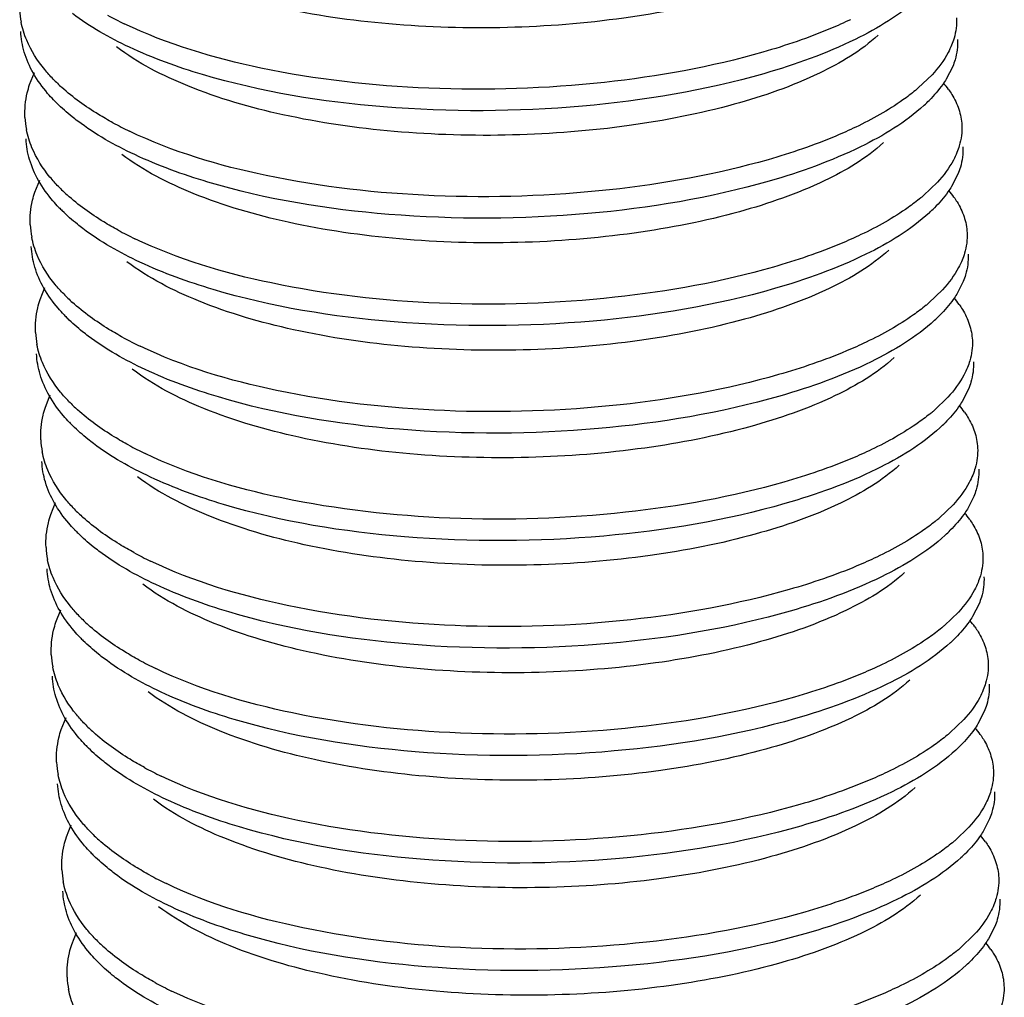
# Model space of a CAD drawing. Header units: millimetres. Extents: x -24622 to 2009, y -1603 to 2074.
# Tile 242 of 256: x 1606.34 to 1610.55, y 1055.03 to 1059.21. Entities that reach past the tile are written whole.
import ezdxf

# ---------------------------------------------------------------- set-up
doc = ezdxf.new("R2010")
doc.units = ezdxf.units.MM

msp = doc.modelspace()

# ---------------------------------------------------------------- linework, layer by layer
at = {"color": 7, "linetype": 'Continuous'}
for p, q in [((1610.3264, 1059.0056), (1610.299, 1058.9522)), ((1606.3787, 1058.9286), (1606.3993, 1058.9802)), ((1610.2382, 1058.9707), (1610.1793, 1058.9141)), ((1610.3489, 1058.546), (1610.3215, 1058.4925)), ((1606.4012, 1058.4689), (1606.4219, 1058.5206)), ((1610.2607, 1058.5111), (1610.2018, 1058.4545)), ((1610.3715, 1058.0864), (1610.3441, 1058.0329)), ((1606.4238, 1058.0093), (1606.4444, 1058.061)), ((1610.2833, 1058.0514), (1610.2243, 1057.9949)), ((1606.4463, 1057.5497), (1606.467, 1057.6013)), ((1610.394, 1057.6267), (1610.3666, 1057.5733)), ((1610.3058, 1057.5918), (1610.2469, 1057.5352)), ((1606.4689, 1057.0901), (1606.4895, 1057.1417)), ((1610.4166, 1057.1671), (1610.3891, 1057.1137)), ((1610.3283, 1057.1322), (1610.2694, 1057.0756)), ((1606.4914, 1056.6304), (1606.512, 1056.6821)), ((1610.4391, 1056.7075), (1610.4117, 1056.654)), ((1610.3509, 1056.6726), (1610.292, 1056.616)), ((1606.5139, 1056.1708), (1606.5346, 1056.2224)), ((1610.3734, 1056.2129), (1610.3145, 1056.1563)), ((1610.4616, 1056.2479), (1610.4342, 1056.1944)), ((1606.5365, 1055.7112), (1606.5571, 1055.7628)), ((1610.3959, 1055.7533), (1610.337, 1055.6967)), ((1610.4842, 1055.7882), (1610.4568, 1055.7348)), ((1610.5067, 1055.3286), (1610.4793, 1055.2751)), ((1606.559, 1055.2515), (1606.5796, 1055.3032)), ((1610.4185, 1055.2937), (1610.3596, 1055.2371))]:
    msp.add_line(p, q, dxfattribs=at)
for centre, radius, start, end in [((1606.7056, 1059.266), 0.3696, 182.8165, 190.912), ((1607.4831, 1060.6462), 1.6165, 241.5304, 244.3514), ((1607.0325, 1059.4876), 0.7696, 224.0569, 227.9112), ((1609.651, 1059.5309), 0.8121, 309.4749, 310.5818), ((1609.9714, 1058.6678), 0.4139, 35.3544, 40.179), ((1607.0087, 1059.3675), 0.7296, 223.7184, 225.3319), ((1609.741, 1059.3434), 0.6838, 312.6259, 315.1628), ((1606.7281, 1058.8064), 0.3696, 182.8165, 190.912), ((1607.5057, 1060.1866), 1.6165, 241.5304, 244.3514), ((1607.055, 1059.028), 0.7696, 224.0569, 227.9112), ((1609.6735, 1059.0712), 0.8121, 309.4749, 310.5818), ((1609.9939, 1058.2082), 0.4139, 35.3544, 40.179), ((1607.0312, 1058.9079), 0.7296, 223.7184, 225.3319), ((1609.7635, 1058.8838), 0.6838, 312.6259, 315.1628), ((1606.7507, 1058.3468), 0.3696, 182.8165, 190.912), ((1607.5282, 1059.7269), 1.6165, 241.5304, 244.3514), ((1607.0776, 1058.5684), 0.7696, 224.0569, 227.9112), ((1609.6961, 1058.6116), 0.8121, 309.4749, 310.5818), ((1610.0165, 1057.7486), 0.4139, 35.3544, 40.179), ((1607.0537, 1058.4482), 0.7296, 223.7184, 225.3319), ((1609.7861, 1058.4241), 0.6838, 312.6259, 315.1628), ((1606.7732, 1057.8872), 0.3696, 182.8165, 190.912), ((1607.5507, 1059.2673), 1.6165, 241.5304, 244.3514), ((1607.1001, 1058.1088), 0.7696, 224.0569, 227.9112), ((1609.7186, 1058.152), 0.8121, 309.4749, 310.5818), ((1610.039, 1057.2889), 0.4139, 35.3544, 40.179), ((1607.0763, 1057.9886), 0.7296, 223.7184, 225.3319), ((1609.8086, 1057.9645), 0.6838, 312.6259, 315.1628), ((1606.7957, 1057.4275), 0.3696, 182.8165, 190.912), ((1607.5733, 1058.8077), 1.6165, 241.5304, 244.3514), ((1607.1226, 1057.6491), 0.7696, 224.0569, 227.9112), ((1610.0616, 1056.8293), 0.4139, 35.3544, 40.179), ((1609.7411, 1057.6924), 0.8121, 309.4749, 310.5818), ((1607.0988, 1057.529), 0.7296, 223.7184, 225.3319), ((1609.8312, 1057.5049), 0.6838, 312.6259, 315.1628), ((1606.8183, 1056.9679), 0.3696, 182.8165, 190.912), ((1607.5958, 1058.3481), 1.6165, 241.5304, 244.3514), ((1607.1452, 1057.1895), 0.7696, 224.0569, 227.9112), ((1610.0841, 1056.3697), 0.4139, 35.3544, 40.179), ((1609.7637, 1057.2327), 0.8121, 309.4749, 310.5818), ((1607.1213, 1057.0693), 0.7296, 223.7184, 225.3319), ((1609.8537, 1057.0452), 0.6838, 312.6259, 315.1628), ((1606.8408, 1056.5083), 0.3696, 182.8165, 190.912), ((1607.6184, 1057.8884), 1.6165, 241.5304, 244.3514), ((1607.1677, 1056.7299), 0.7696, 224.0569, 227.9112), ((1610.1066, 1055.91), 0.4139, 35.3544, 40.179), ((1609.7862, 1056.7731), 0.8121, 309.4749, 310.5818), ((1607.1439, 1056.6097), 0.7296, 223.7184, 225.3319), ((1609.8762, 1056.5856), 0.6838, 312.6259, 315.1628), ((1606.8633, 1056.0486), 0.3696, 182.8165, 190.912), ((1607.6409, 1057.4288), 1.6165, 241.5304, 244.3514), ((1607.1903, 1056.2702), 0.7696, 224.0569, 227.9112), ((1610.1292, 1055.4504), 0.4139, 35.3544, 40.179), ((1609.8088, 1056.3135), 0.8121, 309.4749, 310.5818), ((1607.1664, 1056.1501), 0.7296, 223.7184, 225.3319), ((1609.8988, 1056.126), 0.6838, 312.6259, 315.1628), ((1606.8859, 1055.589), 0.3696, 182.8165, 190.912), ((1607.6634, 1056.9692), 1.6165, 241.5304, 244.3514), ((1607.2128, 1055.8106), 0.7696, 224.0569, 227.9112), ((1610.1517, 1054.9908), 0.4139, 35.3544, 40.179), ((1609.8313, 1055.8538), 0.8121, 309.4749, 310.5818), ((1607.189, 1055.6905), 0.7296, 223.7184, 225.3319), ((1609.9213, 1055.6664), 0.6838, 312.6259, 315.1628), ((1606.9084, 1055.1294), 0.3696, 182.8165, 190.912), ((1607.686, 1056.5095), 1.6165, 241.5304, 244.3514)]:
    msp.add_arc(centre, radius, start, end, dxfattribs=at)
for points, start_tangent, end_tangent in [([(1609.9854, 1059.5997), (1609.7338, 1059.4371), (1609.369, 1059.3042), (1608.9198, 1059.2131), (1608.4221, 1059.1727), (1607.9153, 1059.1879), (1607.4396, 1059.2592), (1607.033, 1059.3825), (1606.7277, 1059.5496)], (-0.735477, -0.677549), (-0.798212, 0.602377)), ([(1610.1816, 1059.2999), (1609.9098, 1059.1222), (1609.5189, 1058.9753)], (-0.735524, -0.677498), (-0.961024, -0.276464)), ([(1609.5189, 1058.9753), (1608.7437, 1058.8367), (1607.8924, 1058.8333), (1607.1185, 1058.9716), (1606.8055, 1059.0887), (1606.5619, 1059.2321)], (-0.961024, -0.276464), (-0.798461, 0.602046)), ([(1609.889, 1059.2062), (1609.8044, 1059.1683), (1609.5144, 1059.0672)], (-0.902338, -0.43103), (-0.961024, -0.276464)), ([(1610.3428, 1059.214), (1610.3321, 1059.1267), (1610.3219, 1059.0976)], (0.048761, -0.99881), (-0.37737, -0.926062)), ([(1606.3663, 1059.1184), (1606.3426, 1059.1961)], (-0.385657, 0.922642), (-0.18914, 0.98195)), ([(1609.5144, 1059.0672), (1608.8368, 1058.9382), (1608.0859, 1058.9131), (1607.3676, 1058.9995), (1606.7834, 1059.189)], (-0.961024, -0.276464), (-0.901202, 0.4334)), ([(1606.356, 1059.0679), (1606.3409, 1059.156)], (-0.28417, 0.958774), (-0.048797, 0.998809)), ([(1606.4794, 1058.9525), (1606.4435, 1058.9927), (1606.3663, 1059.1184)], (-0.694786, 0.719217), (-0.385657, 0.922642)), ([(1610.008, 1059.1401), (1609.7564, 1058.9775), (1609.3915, 1058.8445), (1608.9424, 1058.7534), (1608.4446, 1058.7131), (1607.9378, 1058.7283), (1607.4622, 1058.7996), (1607.0555, 1058.9229), (1606.7502, 1059.09)], (-0.735477, -0.677549), (-0.798207, 0.602384)), ([(1610.3473, 1059.122), (1610.3366, 1059.0348), (1610.3264, 1059.0056)], (0.048761, -0.99881), (-0.37737, -0.926062)), ([(1610.3219, 1059.0976), (1610.3069, 1059.0656), (1610.2382, 1058.9707)], (-0.37737, -0.926062), (-0.676472, -0.736469)), ([(1606.3948, 1058.9776), (1606.356, 1059.0679)], (-0.493567, 0.869708), (-0.28417, 0.958774)), ([(1606.4813, 1058.8632), (1606.456, 1058.8912), (1606.3948, 1058.9776)], (-0.691016, 0.72284), (-0.493567, 0.869708)), ([(1610.299, 1058.9522), (1610.2837, 1058.9292), (1610.2259, 1058.8612)], (-0.526052, -0.850452), (-0.704812, -0.709394)), ([(1606.3589, 1058.7883), (1606.3688, 1058.8934), (1606.3787, 1058.9286)], (-0.048797, 0.998809), (0.313223, 0.94968)), ([(1606.7351, 1058.7655), (1606.6731, 1058.8012), (1606.5166, 1058.9165)], (-0.878776, 0.477234), (-0.741573, 0.670872)), ([(1610.309, 1058.9073), (1610.3226, 1058.8867), (1610.3523, 1058.8234)], (0.577811, -0.816171), (0.31537, -0.948969)), ([(1610.1673, 1058.904), (1610.1132, 1058.8628), (1609.9116, 1058.7466)], (-0.771848, -0.635807), (-0.902338, -0.43103)), ([(1606.5844, 1058.7724), (1606.5605, 1058.7911), (1606.4957, 1058.8486)], (-0.798461, 0.602046), (-0.711096, 0.703095)), ([(1610.2041, 1058.8402), (1609.9324, 1058.6625), (1609.5414, 1058.5157)], (-0.735524, -0.677498), (-0.961024, -0.276464)), ([(1610.3523, 1058.8234), (1610.3654, 1058.7543)], (0.31537, -0.948969), (0.048761, -0.99881)), ([(1609.5414, 1058.5157), (1608.7663, 1058.377), (1607.9149, 1058.3737), (1607.141, 1058.5119), (1606.8281, 1058.6291), (1606.5844, 1058.7724)], (-0.961024, -0.276464), (-0.798461, 0.602046)), ([(1609.9116, 1058.7466), (1609.8269, 1058.7087), (1609.5369, 1058.6076)], (-0.902338, -0.43103), (-0.961024, -0.276464)), ([(1610.3654, 1058.7543), (1610.3546, 1058.6671), (1610.3444, 1058.6379)], (0.048761, -0.99881), (-0.37737, -0.926062)), ([(1606.3785, 1058.6082), (1606.3634, 1058.6963)], (-0.28417, 0.958774), (-0.048797, 0.998809)), ([(1606.3888, 1058.6588), (1606.3652, 1058.7364)], (-0.385657, 0.922642), (-0.18914, 0.98195)), ([(1609.5369, 1058.6076), (1608.8594, 1058.4786), (1608.1085, 1058.4535), (1607.3902, 1058.5399), (1606.806, 1058.7293)], (-0.961024, -0.276464), (-0.901202, 0.4334)), ([(1606.5019, 1058.4928), (1606.466, 1058.5331), (1606.3888, 1058.6588)], (-0.694786, 0.719217), (-0.385657, 0.922642)), ([(1610.0305, 1058.6804), (1609.7789, 1058.5179), (1609.414, 1058.3849), (1608.9649, 1058.2938), (1608.4671, 1058.2534), (1607.9603, 1058.2687), (1607.4847, 1058.3399), (1607.0781, 1058.4632), (1606.7727, 1058.6304)], (-0.735477, -0.677549), (-0.798212, 0.602377)), ([(1610.3699, 1058.6624), (1610.3592, 1058.5752), (1610.3489, 1058.546)], (0.048761, -0.99881), (-0.37737, -0.926062)), ([(1610.3444, 1058.6379), (1610.3294, 1058.6059), (1610.2607, 1058.5111)], (-0.37737, -0.926062), (-0.676472, -0.736469)), ([(1606.4174, 1058.5179), (1606.3785, 1058.6082)], (-0.493567, 0.869708), (-0.28417, 0.958774)), ([(1606.5038, 1058.4036), (1606.4785, 1058.4316), (1606.4174, 1058.5179)], (-0.691016, 0.72284), (-0.493567, 0.869708)), ([(1610.3215, 1058.4925), (1610.3063, 1058.4696), (1610.2485, 1058.4016)], (-0.526052, -0.850452), (-0.704812, -0.709394)), ([(1606.3815, 1058.3286), (1606.3913, 1058.4338), (1606.4012, 1058.4689)], (-0.048797, 0.998809), (0.313223, 0.94968)), ([(1606.7576, 1058.3059), (1606.6957, 1058.3416), (1606.5391, 1058.4569)], (-0.878776, 0.477234), (-0.741573, 0.670872)), ([(1610.1898, 1058.4444), (1610.1358, 1058.4032), (1609.9341, 1058.2869)], (-0.771848, -0.635807), (-0.902338, -0.43103)), ([(1610.3315, 1058.4477), (1610.3451, 1058.427), (1610.3748, 1058.3638)], (0.577811, -0.816171), (0.31537, -0.948969)), ([(1606.6069, 1058.3128), (1606.583, 1058.3314), (1606.5183, 1058.3889)], (-0.798461, 0.602046), (-0.711096, 0.703095)), ([(1610.2266, 1058.3806), (1609.9549, 1058.2029), (1609.564, 1058.0561)], (-0.735524, -0.677498), (-0.961024, -0.276464)), ([(1610.3748, 1058.3638), (1610.3879, 1058.2947)], (0.31537, -0.948969), (0.048761, -0.99881)), ([(1606.4113, 1058.1992), (1606.3877, 1058.2768)], (-0.385657, 0.922642), (-0.18914, 0.98195)), ([(1609.564, 1058.0561), (1608.7888, 1057.9174), (1607.9374, 1057.9141), (1607.1635, 1058.0523), (1606.8506, 1058.1694), (1606.6069, 1058.3128)], (-0.961024, -0.276464), (-0.798461, 0.602046)), ([(1609.9341, 1058.2869), (1609.8495, 1058.249), (1609.5595, 1058.148)], (-0.902338, -0.43103), (-0.961024, -0.276464)), ([(1610.3879, 1058.2947), (1610.3772, 1058.2075), (1610.367, 1058.1783)], (0.048761, -0.99881), (-0.37737, -0.926062)), ([(1606.4011, 1058.1486), (1606.386, 1058.2367)], (-0.28417, 0.958774), (-0.048797, 0.998809)), ([(1609.5595, 1058.148), (1608.8819, 1058.019), (1608.131, 1057.9939), (1607.4127, 1058.0802), (1606.8285, 1058.2697)], (-0.961024, -0.276464), (-0.901202, 0.4334)), ([(1606.5245, 1058.0332), (1606.4885, 1058.0735), (1606.4113, 1058.1992)], (-0.694786, 0.719217), (-0.385657, 0.922642)), ([(1610.053, 1058.2208), (1609.8014, 1058.0582), (1609.4366, 1057.9253), (1608.9874, 1057.8342), (1608.4897, 1057.7938), (1607.9829, 1057.809), (1607.5072, 1057.8803), (1607.1006, 1058.0036), (1606.7953, 1058.1708)], (-0.735477, -0.677549), (-0.798212, 0.602377)), ([(1610.3924, 1058.2028), (1610.3817, 1058.1155), (1610.3715, 1058.0864)], (0.048761, -0.99881), (-0.37737, -0.926062)), ([(1606.4399, 1058.0583), (1606.4011, 1058.1486)], (-0.493567, 0.869708), (-0.28417, 0.958774)), ([(1610.367, 1058.1783), (1610.3519, 1058.1463), (1610.2833, 1058.0514)], (-0.37737, -0.926062), (-0.676472, -0.736469)), ([(1606.5264, 1057.944), (1606.5011, 1057.9719), (1606.4399, 1058.0583)], (-0.691016, 0.72284), (-0.493567, 0.869708)), ([(1610.3441, 1058.0329), (1610.3288, 1058.01), (1610.271, 1057.942)], (-0.526052, -0.850452), (-0.704812, -0.709394)), ([(1606.404, 1057.869), (1606.4139, 1057.9742), (1606.4238, 1058.0093)], (-0.048797, 0.998809), (0.313223, 0.94968)), ([(1606.7802, 1057.8463), (1606.7182, 1057.8819), (1606.5617, 1057.9972)], (-0.878776, 0.477234), (-0.741573, 0.670872)), ([(1610.2123, 1057.9848), (1610.1583, 1057.9436), (1609.9566, 1057.8273)], (-0.771848, -0.635807), (-0.902338, -0.43103)), ([(1610.3541, 1057.9881), (1610.3677, 1057.9674), (1610.3974, 1057.9042)], (0.577811, -0.816171), (0.31537, -0.948969)), ([(1606.6295, 1057.8532), (1606.6055, 1057.8718), (1606.5408, 1057.9293)], (-0.798461, 0.602046), (-0.711096, 0.703095)), ([(1610.2492, 1057.921), (1609.9774, 1057.7433), (1609.5865, 1057.5964)], (-0.735524, -0.677498), (-0.961024, -0.276464)), ([(1610.3974, 1057.9042), (1610.4104, 1057.8351)], (0.31537, -0.948969), (0.048761, -0.99881)), ([(1606.4339, 1057.7395), (1606.4103, 1057.8172)], (-0.385657, 0.922642), (-0.18914, 0.98195)), ([(1609.5865, 1057.5964), (1608.8113, 1057.4578), (1607.96, 1057.4544), (1607.1861, 1057.5927), (1606.8732, 1057.7098), (1606.6295, 1057.8532)], (-0.961024, -0.276464), (-0.798461, 0.602046)), ([(1609.9566, 1057.8273), (1609.872, 1057.7894), (1609.582, 1057.6884)], (-0.902338, -0.43103), (-0.961024, -0.276464)), ([(1610.4104, 1057.8351), (1610.3997, 1057.7478), (1610.3895, 1057.7187)], (0.048761, -0.99881), (-0.37737, -0.926062)), ([(1606.4236, 1057.689), (1606.4085, 1057.7771)], (-0.28417, 0.958774), (-0.048797, 0.998809)), ([(1609.582, 1057.6884), (1608.9044, 1057.5593), (1608.1535, 1057.5343), (1607.4352, 1057.6206), (1606.851, 1057.8101)], (-0.961024, -0.276464), (-0.901202, 0.4334)), ([(1606.547, 1057.5736), (1606.5111, 1057.6138), (1606.4339, 1057.7395)], (-0.694786, 0.719217), (-0.385657, 0.922642)), ([(1610.0756, 1057.7612), (1609.824, 1057.5986), (1609.4591, 1057.4657), (1609.01, 1057.3745), (1608.5122, 1057.3342), (1608.0054, 1057.3494), (1607.5298, 1057.4207), (1607.1232, 1057.544), (1606.8178, 1057.7111)], (-0.735477, -0.677549), (-0.798212, 0.602377)), ([(1610.415, 1057.7432), (1610.4042, 1057.6559), (1610.394, 1057.6267)], (0.048761, -0.99881), (-0.37737, -0.926062)), ([(1606.4625, 1057.5987), (1606.4236, 1057.689)], (-0.493567, 0.869708), (-0.28417, 0.958774)), ([(1610.3895, 1057.7187), (1610.3745, 1057.6867), (1610.3058, 1057.5918)], (-0.37737, -0.926062), (-0.676472, -0.736469)), ([(1606.5489, 1057.4843), (1606.5236, 1057.5123), (1606.4625, 1057.5987)], (-0.691016, 0.72284), (-0.493567, 0.869708)), ([(1610.3666, 1057.5733), (1610.3514, 1057.5503), (1610.2935, 1057.4823)], (-0.526052, -0.850452), (-0.704812, -0.709394)), ([(1606.4266, 1057.4094), (1606.4364, 1057.5145), (1606.4463, 1057.5497)], (-0.048797, 0.998809), (0.313223, 0.94968)), ([(1606.8027, 1057.3867), (1606.7408, 1057.4223), (1606.5842, 1057.5376)], (-0.878776, 0.477234), (-0.741573, 0.670872)), ([(1610.2349, 1057.5251), (1610.1808, 1057.484), (1609.9792, 1057.3677)], (-0.771848, -0.635807), (-0.902338, -0.43103)), ([(1610.3766, 1057.5284), (1610.3902, 1057.5078), (1610.4199, 1057.4445)], (0.577811, -0.816171), (0.31537, -0.948969)), ([(1606.652, 1057.3935), (1606.6281, 1057.4122), (1606.5633, 1057.4697)], (-0.798461, 0.602046), (-0.711096, 0.703095)), ([(1610.2717, 1057.4613), (1610, 1057.2836), (1609.6091, 1057.1368)], (-0.735524, -0.677498), (-0.961024, -0.276464)), ([(1610.4199, 1057.4445), (1610.433, 1057.3755)], (0.31537, -0.948969), (0.048761, -0.99881)), ([(1609.6091, 1057.1368), (1608.8339, 1056.9981), (1607.9825, 1056.9948), (1607.2086, 1057.1331), (1606.8957, 1057.2502), (1606.652, 1057.3935)], (-0.961024, -0.276464), (-0.798461, 0.602046)), ([(1606.4564, 1057.2799), (1606.4328, 1057.3576)], (-0.385657, 0.922642), (-0.18914, 0.98195)), ([(1609.6046, 1057.2287), (1608.927, 1057.0997), (1608.1761, 1057.0746), (1607.4578, 1057.161), (1606.8736, 1057.3504)], (-0.961024, -0.276464), (-0.901202, 0.4334)), ([(1609.9792, 1057.3677), (1609.8945, 1057.3298), (1609.6046, 1057.2287)], (-0.902338, -0.43103), (-0.961024, -0.276464)), ([(1610.433, 1057.3755), (1610.4223, 1057.2882), (1610.412, 1057.259)], (0.048761, -0.99881), (-0.37737, -0.926062)), ([(1606.4462, 1057.2293), (1606.4311, 1057.3174)], (-0.28417, 0.958774), (-0.048797, 0.998809)), ([(1606.5695, 1057.1139), (1606.5336, 1057.1542), (1606.4564, 1057.2799)], (-0.694786, 0.719217), (-0.385657, 0.922642)), ([(1610.0981, 1057.3015), (1609.8465, 1057.139), (1609.4817, 1057.006), (1609.0325, 1056.9149), (1608.5348, 1056.8745), (1608.0279, 1056.8898), (1607.5523, 1056.9611), (1607.1457, 1057.0844), (1606.8403, 1057.2515)], (-0.735477, -0.677549), (-0.798207, 0.602384)), ([(1610.4375, 1057.2835), (1610.4268, 1057.1963), (1610.4166, 1057.1671)], (0.048761, -0.99881), (-0.37737, -0.926062)), ([(1606.485, 1057.1391), (1606.4462, 1057.2293)], (-0.493567, 0.869708), (-0.28417, 0.958774)), ([(1610.412, 1057.259), (1610.397, 1057.2271), (1610.3283, 1057.1322)], (-0.37737, -0.926062), (-0.676472, -0.736469)), ([(1606.5715, 1057.0247), (1606.5462, 1057.0527), (1606.485, 1057.1391)], (-0.691016, 0.72284), (-0.493567, 0.869708)), ([(1610.3891, 1057.1137), (1610.3739, 1057.0907), (1610.3161, 1057.0227)], (-0.526052, -0.850452), (-0.704812, -0.709394)), ([(1606.4491, 1056.9497), (1606.4589, 1057.0549), (1606.4689, 1057.0901)], (-0.048797, 0.998809), (0.313223, 0.94968)), ([(1606.8252, 1056.927), (1606.7633, 1056.9627), (1606.6068, 1057.078)], (-0.878776, 0.477234), (-0.741573, 0.670872)), ([(1610.2574, 1057.0655), (1610.2034, 1057.0243), (1610.0017, 1056.9081)], (-0.771848, -0.635807), (-0.902338, -0.43103)), ([(1610.3991, 1057.0688), (1610.4127, 1057.0481), (1610.4425, 1056.9849)], (0.577811, -0.816171), (0.31537, -0.948969)), ([(1606.6745, 1056.9339), (1606.6506, 1056.9525), (1606.5859, 1057.0101)], (-0.798461, 0.602046), (-0.711096, 0.703095)), ([(1610.2942, 1057.0017), (1610.0225, 1056.824), (1609.6316, 1056.6772)], (-0.735524, -0.677498), (-0.961024, -0.276464)), ([(1610.4425, 1056.9849), (1610.4555, 1056.9158)], (0.31537, -0.948969), (0.048761, -0.99881)), ([(1609.6316, 1056.6772), (1608.8564, 1056.5385), (1608.0051, 1056.5352), (1607.2312, 1056.6734), (1606.9182, 1056.7905), (1606.6745, 1056.9339)], (-0.961024, -0.276464), (-0.798461, 0.602046)), ([(1606.4789, 1056.8203), (1606.4553, 1056.8979)], (-0.385657, 0.922642), (-0.18914, 0.98195)), ([(1609.6271, 1056.7691), (1608.9495, 1056.6401), (1608.1986, 1056.615), (1607.4803, 1056.7014), (1606.8961, 1056.8908)], (-0.961024, -0.276464), (-0.901202, 0.4334)), ([(1610.0017, 1056.9081), (1609.9171, 1056.8701), (1609.6271, 1056.7691)], (-0.902338, -0.43103), (-0.961024, -0.276464)), ([(1610.4555, 1056.9158), (1610.4448, 1056.8286), (1610.4346, 1056.7994)], (0.048761, -0.99881), (-0.37737, -0.926062)), ([(1606.4687, 1056.7697), (1606.4536, 1056.8578)], (-0.28417, 0.958774), (-0.048797, 0.998809)), ([(1606.5921, 1056.6543), (1606.5561, 1056.6946), (1606.4789, 1056.8203)], (-0.694786, 0.719217), (-0.385657, 0.922642)), ([(1610.1207, 1056.8419), (1609.869, 1056.6794), (1609.5042, 1056.5464), (1609.055, 1056.4553), (1608.5573, 1056.4149), (1608.0505, 1056.4302), (1607.5749, 1056.5014), (1607.1682, 1056.6247), (1606.8629, 1056.7919)], (-0.735477, -0.677549), (-0.798212, 0.602377)), ([(1610.46, 1056.8239), (1610.4493, 1056.7366), (1610.4391, 1056.7075)], (0.048761, -0.99881), (-0.37737, -0.926062)), ([(1606.5075, 1056.6794), (1606.4687, 1056.7697)], (-0.493567, 0.869708), (-0.28417, 0.958774)), ([(1610.4346, 1056.7994), (1610.4195, 1056.7674), (1610.3509, 1056.6726)], (-0.37737, -0.926062), (-0.676472, -0.736469)), ([(1606.594, 1056.5651), (1606.5687, 1056.593), (1606.5075, 1056.6794)], (-0.691016, 0.72284), (-0.493567, 0.869708)), ([(1610.4117, 1056.654), (1610.3964, 1056.6311), (1610.3386, 1056.5631)], (-0.526052, -0.850452), (-0.704812, -0.709394)), ([(1606.4716, 1056.4901), (1606.4815, 1056.5953), (1606.4914, 1056.6304)], (-0.048797, 0.998809), (0.313223, 0.94968)), ([(1606.8478, 1056.4674), (1606.7858, 1056.5031), (1606.6293, 1056.6183)], (-0.878776, 0.477234), (-0.741573, 0.670872)), ([(1610.2799, 1056.6059), (1610.2259, 1056.5647), (1610.0242, 1056.4484)], (-0.771848, -0.635807), (-0.902338, -0.43103)), ([(1610.4217, 1056.6092), (1610.4353, 1056.5885), (1610.465, 1056.5253)], (0.577811, -0.816171), (0.31537, -0.948969)), ([(1606.6971, 1056.4743), (1606.6731, 1056.4929), (1606.6084, 1056.5504)], (-0.798461, 0.602046), (-0.711096, 0.703095)), ([(1610.3168, 1056.5421), (1610.045, 1056.3644), (1609.6541, 1056.2175)], (-0.735524, -0.677498), (-0.961024, -0.276464)), ([(1610.465, 1056.5253), (1610.4781, 1056.4562)], (0.31537, -0.948969), (0.048761, -0.99881)), ([(1609.6541, 1056.2175), (1608.8789, 1056.0789), (1608.0276, 1056.0756), (1607.2537, 1056.2138), (1606.9408, 1056.3309), (1606.6971, 1056.4743)], (-0.961024, -0.276464), (-0.798461, 0.602046)), ([(1606.5015, 1056.3607), (1606.4779, 1056.4383)], (-0.385657, 0.922642), (-0.18914, 0.98195)), ([(1609.6496, 1056.3095), (1608.972, 1056.1804), (1608.2211, 1056.1554), (1607.5028, 1056.2417), (1606.9186, 1056.4312)], (-0.961024, -0.276464), (-0.901202, 0.4334)), ([(1610.0242, 1056.4484), (1609.9396, 1056.4105), (1609.6496, 1056.3095)], (-0.902338, -0.43103), (-0.961024, -0.276464)), ([(1610.4781, 1056.4562), (1610.4673, 1056.3689), (1610.4571, 1056.3398)], (0.048761, -0.99881), (-0.37737, -0.926062)), ([(1606.4912, 1056.3101), (1606.4761, 1056.3982)], (-0.28417, 0.958774), (-0.048797, 0.998809)), ([(1610.1432, 1056.3823), (1609.8916, 1056.2197), (1609.5267, 1056.0868), (1609.0776, 1055.9957), (1608.5798, 1055.9553), (1608.073, 1055.9705), (1607.5974, 1056.0418), (1607.1908, 1056.1651), (1606.8854, 1056.3322)], (-0.735477, -0.677549), (-0.798212, 0.602377)), ([(1606.6146, 1056.1947), (1606.5787, 1056.235), (1606.5015, 1056.3607)], (-0.694786, 0.719217), (-0.385657, 0.922642)), ([(1610.4571, 1056.3398), (1610.4421, 1056.3078), (1610.3734, 1056.2129)], (-0.37737, -0.926062), (-0.676472, -0.736469)), ([(1610.4826, 1056.3643), (1610.4718, 1056.277), (1610.4616, 1056.2479)], (0.048761, -0.99881), (-0.37737, -0.926062)), ([(1606.5301, 1056.2198), (1606.4912, 1056.3101)], (-0.493567, 0.869708), (-0.28417, 0.958774)), ([(1606.6165, 1056.1054), (1606.5912, 1056.1334), (1606.5301, 1056.2198)], (-0.691016, 0.72284), (-0.493567, 0.869708)), ([(1606.4942, 1056.0305), (1606.504, 1056.1357), (1606.5139, 1056.1708)], (-0.048797, 0.998809), (0.313223, 0.94968)), ([(1610.4342, 1056.1944), (1610.419, 1056.1715), (1610.3611, 1056.1035)], (-0.526052, -0.850452), (-0.704812, -0.709394)), ([(1606.8703, 1056.0078), (1606.8084, 1056.0434), (1606.6518, 1056.1587)], (-0.878776, 0.477234), (-0.741573, 0.670872)), ([(1610.3025, 1056.1463), (1610.2484, 1056.1051), (1610.0468, 1055.9888)], (-0.771848, -0.635807), (-0.902338, -0.43103)), ([(1610.4442, 1056.1495), (1610.4578, 1056.1289), (1610.4875, 1056.0657)], (0.577811, -0.816171), (0.31537, -0.948969)), ([(1606.7196, 1056.0147), (1606.6957, 1056.0333), (1606.6309, 1056.0908)], (-0.798461, 0.602046), (-0.711096, 0.703095)), ([(1610.3393, 1056.0825), (1610.0676, 1055.9048), (1609.6767, 1055.7579)], (-0.735524, -0.677498), (-0.961024, -0.276464)), ([(1610.4875, 1056.0657), (1610.5006, 1055.9966)], (0.31537, -0.948969), (0.048761, -0.99881)), ([(1609.6767, 1055.7579), (1608.9015, 1055.6193), (1608.0501, 1055.6159), (1607.2762, 1055.7542), (1606.9633, 1055.8713), (1606.7196, 1056.0147)], (-0.961024, -0.276464), (-0.798461, 0.602046)), ([(1606.524, 1055.901), (1606.5004, 1055.9787)], (-0.385657, 0.922642), (-0.18914, 0.98195)), ([(1609.6722, 1055.8498), (1608.9946, 1055.7208), (1608.2437, 1055.6957), (1607.5254, 1055.7821), (1606.9412, 1055.9716)], (-0.961024, -0.276464), (-0.901202, 0.4334)), ([(1610.0468, 1055.9888), (1609.9622, 1055.9509), (1609.6722, 1055.8498)], (-0.902338, -0.43103), (-0.961024, -0.276464)), ([(1610.5006, 1055.9966), (1610.4899, 1055.9093), (1610.4797, 1055.8802)], (0.048761, -0.99881), (-0.37737, -0.926062)), ([(1606.5138, 1055.8505), (1606.4987, 1055.9386)], (-0.28417, 0.958774), (-0.048797, 0.998809)), ([(1610.1657, 1055.9227), (1609.9141, 1055.7601), (1609.5493, 1055.6271), (1609.1001, 1055.536), (1608.6024, 1055.4957), (1608.0956, 1055.5109), (1607.6199, 1055.5822), (1607.2133, 1055.7055), (1606.908, 1055.8726)], (-0.735477, -0.677549), (-0.798212, 0.602377)), ([(1606.6371, 1055.7351), (1606.6012, 1055.7753), (1606.524, 1055.901)], (-0.694786, 0.719217), (-0.385657, 0.922642)), ([(1610.4797, 1055.8802), (1610.4646, 1055.8482), (1610.3959, 1055.7533)], (-0.37737, -0.926062), (-0.676472, -0.736469)), ([(1610.5051, 1055.9046), (1610.4944, 1055.8174), (1610.4842, 1055.7882)], (0.048761, -0.99881), (-0.37737, -0.926062)), ([(1606.5526, 1055.7602), (1606.5138, 1055.8505)], (-0.493567, 0.869708), (-0.28417, 0.958774)), ([(1606.6391, 1055.6458), (1606.6138, 1055.6738), (1606.5526, 1055.7602)], (-0.691016, 0.72284), (-0.493567, 0.869708)), ([(1606.5167, 1055.5709), (1606.5265, 1055.676), (1606.5365, 1055.7112)], (-0.048797, 0.998809), (0.313223, 0.94968)), ([(1610.4568, 1055.7348), (1610.4415, 1055.7118), (1610.3837, 1055.6438)], (-0.526052, -0.850452), (-0.704812, -0.709394)), ([(1606.8928, 1055.5481), (1606.8309, 1055.5838), (1606.6744, 1055.6991)], (-0.878776, 0.477234), (-0.741573, 0.670872)), ([(1610.325, 1055.6866), (1610.271, 1055.6454), (1610.0693, 1055.5292)], (-0.771848, -0.635807), (-0.902338, -0.43103)), ([(1610.4667, 1055.6899), (1610.4804, 1055.6693), (1610.5101, 1055.606)], (0.577811, -0.816171), (0.31537, -0.948969)), ([(1606.7422, 1055.555), (1606.7182, 1055.5737), (1606.6535, 1055.6312)], (-0.798461, 0.602046), (-0.711096, 0.703095)), ([(1610.3619, 1055.6228), (1610.0901, 1055.4451), (1609.6992, 1055.2983)], (-0.735524, -0.677498), (-0.961024, -0.276464)), ([(1610.5101, 1055.606), (1610.5231, 1055.5369)], (0.31537, -0.948969), (0.048761, -0.99881)), ([(1609.6992, 1055.2983), (1608.924, 1055.1596), (1608.0727, 1055.1563), (1607.2988, 1055.2945), (1606.9858, 1055.4117), (1606.7422, 1055.555)], (-0.961024, -0.276464), (-0.798461, 0.602046)), ([(1606.5466, 1055.4414), (1606.5229, 1055.519)], (-0.385657, 0.922642), (-0.18914, 0.98195)), ([(1609.6947, 1055.3902), (1609.0171, 1055.2612), (1608.2662, 1055.2361), (1607.5479, 1055.3225), (1606.9637, 1055.5119)], (-0.961024, -0.276464), (-0.901202, 0.4334)), ([(1610.0693, 1055.5292), (1609.9847, 1055.4913), (1609.6947, 1055.3902)], (-0.902338, -0.43103), (-0.961024, -0.276464)), ([(1610.5231, 1055.5369), (1610.5124, 1055.4497), (1610.5022, 1055.4205)], (0.048761, -0.99881), (-0.37737, -0.926062)), ([(1606.5363, 1055.3908), (1606.5212, 1055.4789)], (-0.28417, 0.958774), (-0.048797, 0.998809)), ([(1610.1883, 1055.463), (1609.9367, 1055.3005), (1609.5718, 1055.1675), (1609.1227, 1055.0764), (1608.6249, 1055.036), (1608.1181, 1055.0513), (1607.6425, 1055.1225), (1607.2358, 1055.2458), (1606.9305, 1055.413)], (-0.735477, -0.677549), (-0.798207, 0.602384)), ([(1606.6597, 1055.2754), (1606.6238, 1055.3157), (1606.5466, 1055.4414)], (-0.694786, 0.719217), (-0.385657, 0.922642)), ([(1610.5022, 1055.4205), (1610.4872, 1055.3885), (1610.4185, 1055.2937)], (-0.37737, -0.926062), (-0.676472, -0.736469)), ([(1610.5276, 1055.445), (1610.5169, 1055.3578), (1610.5067, 1055.3286)], (0.048761, -0.99881), (-0.37737, -0.926062)), ([(1606.5751, 1055.3005), (1606.5363, 1055.3908)], (-0.493567, 0.869708), (-0.28417, 0.958774)), ([(1606.6616, 1055.1862), (1606.6363, 1055.2142), (1606.5751, 1055.3005)], (-0.691016, 0.72284), (-0.493567, 0.869708)), ([(1606.5392, 1055.1112), (1606.5491, 1055.2164), (1606.559, 1055.2515)], (-0.048797, 0.998809), (0.313223, 0.94968)), ([(1610.4793, 1055.2751), (1610.464, 1055.2522), (1610.4062, 1055.1842)], (-0.526052, -0.850452), (-0.704812, -0.709394)), ([(1606.9154, 1055.0885), (1606.8534, 1055.1242), (1606.6969, 1055.2395)], (-0.878776, 0.477234), (-0.741573, 0.670872)), ([(1610.3476, 1055.227), (1610.2935, 1055.1858), (1610.0919, 1055.0695)], (-0.771848, -0.635807), (-0.902338, -0.43103)), ([(1610.4893, 1055.2303), (1610.5029, 1055.2096), (1610.5326, 1055.1464)], (0.577811, -0.816171), (0.31537, -0.948969)), ([(1606.7647, 1055.0954), (1606.7408, 1055.114), (1606.676, 1055.1715)], (-0.798461, 0.602046), (-0.711096, 0.703095)), ([(1610.3844, 1055.1632), (1610.1127, 1054.9855), (1609.7217, 1054.8387)], (-0.735524, -0.677498), (-0.961024, -0.276464)), ([(1610.5326, 1055.1464), (1610.5457, 1055.0773)], (0.31537, -0.948969), (0.048761, -0.99881)), ([(1609.7217, 1054.8387), (1608.9466, 1054.7), (1608.0952, 1054.6967), (1607.3213, 1054.8349), (1607.0084, 1054.952), (1606.7647, 1055.0954)], (-0.961024, -0.276464), (-0.798461, 0.602046)), ([(1610.5457, 1055.0773), (1610.535, 1054.9901), (1610.5247, 1054.9609)], (0.048761, -0.99881), (-0.37737, -0.926062)), ([(1606.5691, 1054.9818), (1606.5455, 1055.0594)], (-0.385657, 0.922642), (-0.18914, 0.98195)), ([(1609.7172, 1054.9306), (1609.0397, 1054.8016), (1608.2888, 1054.7765), (1607.5705, 1054.8628), (1606.9863, 1055.0523)], (-0.961024, -0.276464), (-0.901202, 0.4334)), ([(1610.0919, 1055.0695), (1610.0072, 1055.0316), (1609.7172, 1054.9306)], (-0.902338, -0.43103), (-0.961024, -0.276464))]:
    msp.add_spline(points, degree=3, dxfattribs=dict(at, start_tangent=start_tangent, end_tangent=end_tangent))

doc.saveas('drawing.dxf')
